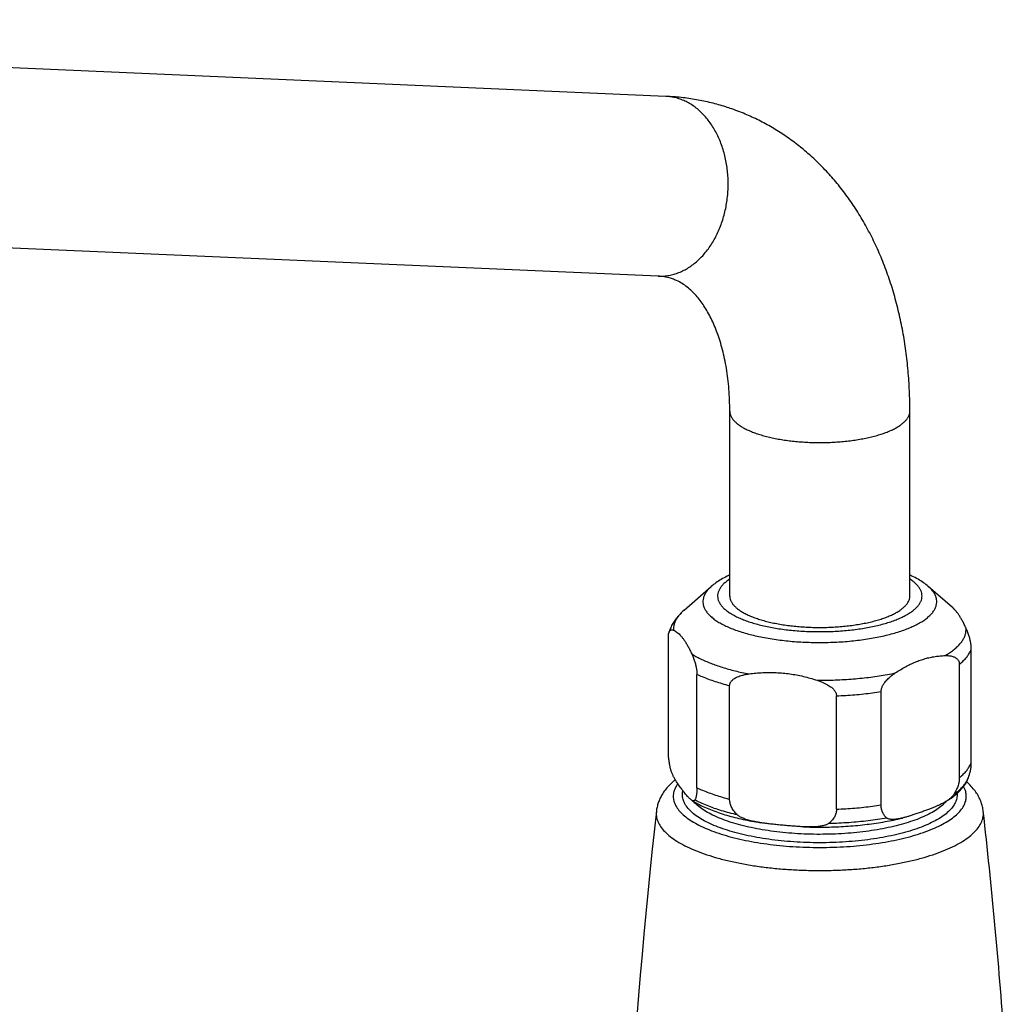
# Model space of a CAD drawing. Header units: millimetres. Extents: x 135 to 335, y 100 to 267.
# Tile 3 of 5: x 168 to 189, y 128 to 149. Entities that reach past the tile are written whole.
import ezdxf

# ---------------------------------------------------------------- set-up
doc = ezdxf.new("R2010")
doc.units = ezdxf.units.MM
doc.header["$LTSCALE"] = 30.734
doc.layers.get('0').update_dxf_attribs({"linetype": 'CONTINUOUS'})

msp = doc.modelspace()

# ---------------------------------------------------------------- linework, layer by layer
at = {"color": 7, "linetype": 'Continuous'}
for p, q in [((181.637, 147.749), (143.449, 149.41)), ((181.468, 143.852), (143.28, 145.514)), ((183.02, 136.922), (183.02, 140.929)), ((186.92, 136.922), (186.92, 140.929)), ((182.03, 136.615), (182.62, 137.128)), ((187.845, 136.671), (187.319, 137.128)), ((181.69, 133.575), (181.69, 136.03)), ((188.25, 133.323), (188.25, 135.778)), ((187.991, 132.986), (187.991, 135.441)), ((182.309, 132.768), (182.309, 135.223)), ((183.017, 132.521), (183.017, 134.976)), ((186.297, 132.395), (186.297, 134.85)), ((185.331, 132.304), (185.331, 134.759))]:
    msp.add_line(p, q, dxfattribs=at)
for centre, radius, start, end in [((186.912, 133.456), 1.359, 339.6461, 345.9171), ((308.405, 118.019), 127.77, 173.60091, 180.00102), ((61.624, 118.026), 127.681, 4.18276, 6.40024)]:
    msp.add_arc(centre, radius, start, end, dxfattribs=at)
at = {"color": 9, "linetype": 'Continuous'}
msp.add_arc((187.133, 132.955), 0.748, 315.9894, 319.709, dxfattribs=at)
for points, knots in [([(181.468, 143.852), (181.473, 143.852), (181.516, 143.851), (181.595, 143.853), (181.705, 143.867), (181.814, 143.893), (181.922, 143.93), (182.027, 143.978), (182.129, 144.036), (182.228, 144.105), (182.323, 144.184), (182.413, 144.272), (182.499, 144.37), (182.578, 144.475), (182.652, 144.589), (182.719, 144.709), (182.78, 144.836), (182.833, 144.969), (182.879, 145.106), (182.917, 145.247), (182.947, 145.392), (182.968, 145.539), (182.982, 145.688), (182.987, 145.837), (182.984, 145.986), (182.972, 146.134), (182.952, 146.28), (182.924, 146.423), (182.888, 146.563), (182.844, 146.698), (182.792, 146.828), (182.734, 146.951), (182.668, 147.069), (182.595, 147.178), (182.517, 147.28), (182.433, 147.373), (182.344, 147.457), (182.25, 147.531), (182.151, 147.595), (182.05, 147.648), (181.979, 147.677), (181.944, 147.689)], [0, 0, 0, 0, 0.017611, 0.127449, 0.237917, 0.349538, 0.462787, 0.578085, 0.695783, 0.816158, 0.939407, 1.065648, 1.194925, 1.32721, 1.462407, 1.600362, 1.740865, 1.883662, 2.028455, 2.174914, 2.322684, 2.471384, 2.620622, 2.769998, 2.919107, 3.06755, 3.21494, 3.360902, 3.505089, 3.64718, 3.786891, 3.923981, 4.058257, 4.189584, 4.317887, 4.443159, 4.565469, 4.68496, 4.801854, 4.916453, 5.02913, 5.02913, 5.02913, 5.02913]), ([(181.944, 147.689), (181.909, 147.702), (181.838, 147.722), (181.735, 147.742), (181.668, 147.747), (181.637, 147.749)], [0, 0, 0, 0, 0.1111963, 0.2214041, 0.3135617, 0.3135617, 0.3135617, 0.3135617]), ([(183.02, 140.929), (183.02, 140.924), (183.02, 140.902), (183.027, 140.862), (183.048, 140.81), (183.08, 140.758), (183.123, 140.708), (183.176, 140.66), (183.24, 140.613), (183.315, 140.567), (183.398, 140.524), (183.491, 140.484), (183.557, 140.459), (183.591, 140.447)], [0, 0, 0, 0, 0.013043, 0.0658025, 0.1212024, 0.1810037, 0.246523, 0.3186489, 0.397914, 0.4845735, 0.57867, 0.6800815, 0.788556, 0.788556, 0.788556, 0.788556]), ([(183.591, 140.447), (183.627, 140.435), (183.702, 140.41), (183.819, 140.378), (183.943, 140.349), (184.073, 140.323), (184.207, 140.301), (184.347, 140.283), (184.49, 140.268), (184.636, 140.257), (184.784, 140.25), (184.932, 140.247), (185.082, 140.248), (185.23, 140.253), (185.377, 140.262), (185.521, 140.275), (185.663, 140.292), (185.8, 140.312), (185.932, 140.336), (186.059, 140.363), (186.18, 140.394), (186.293, 140.428), (186.399, 140.464), (186.496, 140.504), (186.584, 140.546), (186.663, 140.59), (186.732, 140.636), (186.791, 140.684), (186.84, 140.733), (186.877, 140.784), (186.903, 140.836), (186.917, 140.884), (186.92, 140.915), (186.92, 140.929)], [0, 0, 0, 0, 0.115181, 0.236628, 0.363826, 0.496203, 0.633135, 0.773959, 0.917976, 1.064459, 1.212662, 1.361827, 1.511183, 1.659963, 1.8074, 1.952742, 2.095252, 2.234215, 2.368951, 2.498813, 2.623203, 2.741577, 2.853455, 2.958437, 3.056215, 3.146599, 3.229544, 3.305192, 3.373928, 3.436452, 3.493859, 3.547693, 3.586921, 3.586921, 3.586921, 3.586921]), ([(183.02, 137.288), (183.017, 137.287), (182.99, 137.269), (182.942, 137.234), (182.881, 137.18), (182.831, 137.125), (182.794, 137.068), (182.768, 137.01), (182.756, 136.952), (182.756, 136.893), (182.769, 136.834), (182.794, 136.776), (182.832, 136.719), (182.881, 136.664), (182.942, 136.61), (183.015, 136.559), (183.098, 136.509), (183.191, 136.461), (183.294, 136.416), (183.367, 136.389), (183.404, 136.376)], [0, 0, 0, 0, 0.008525, 0.097255, 0.178208, 0.251906, 0.319224, 0.381472, 0.440423, 0.498229, 0.557195, 0.619481, 0.68686, 0.760615, 0.841599, 0.930383, 1.027261, 1.132134, 1.244637, 1.364228, 1.364228, 1.364228, 1.364228]), ([(183.404, 136.376), (183.444, 136.362), (183.527, 136.335), (183.656, 136.3), (183.793, 136.267), (183.936, 136.238), (184.085, 136.213), (184.239, 136.192), (184.397, 136.175), (184.558, 136.163), (184.721, 136.154), (184.886, 136.15), (185.052, 136.15), (185.217, 136.154), (185.38, 136.162), (185.541, 136.175), (185.699, 136.192), (185.853, 136.213), (186.002, 136.238), (186.146, 136.267), (186.282, 136.299), (186.412, 136.335), (186.533, 136.374), (186.646, 136.417), (186.749, 136.462), (186.842, 136.509), (186.925, 136.559), (186.998, 136.611), (187.059, 136.665), (187.108, 136.72), (187.146, 136.777), (187.171, 136.834), (187.184, 136.893), (187.184, 136.952), (187.171, 137.011), (187.145, 137.069), (187.108, 137.126), (187.058, 137.181), (186.997, 137.235), (186.949, 137.269), (186.922, 137.287), (186.92, 137.288)], [0, 0, 0, 0, 0.126761, 0.260801, 0.401414, 0.54777, 0.699021, 0.854531, 1.013671, 1.175649, 1.339627, 1.504813, 1.670418, 1.835623, 1.999612, 2.161584, 2.320756, 2.476363, 2.627671, 2.773981, 2.914639, 3.049041, 3.176649, 3.296995, 3.409702, 3.514499, 3.611248, 3.699977, 3.780931, 3.854628, 3.921946, 3.984194, 4.043145, 4.100952, 4.159918, 4.222203, 4.289582, 4.363338, 4.444322, 4.533106, 4.540882, 4.540882, 4.540882, 4.540882]), ([(182.62, 137.128), (182.599, 137.11), (182.559, 137.071), (182.509, 137.01), (182.471, 136.946), (182.447, 136.881), (182.436, 136.815), (182.44, 136.75), (182.457, 136.684), (182.488, 136.62), (182.532, 136.557), (182.59, 136.495), (182.659, 136.436), (182.741, 136.378), (182.835, 136.322), (182.94, 136.269), (183.056, 136.219), (183.137, 136.189), (183.179, 136.174)], [0, 0, 0, 0, 0.085075, 0.16486, 0.238094, 0.306325, 0.371572, 0.436203, 0.502663, 0.573172, 0.649518, 0.73301, 0.824516, 0.924547, 1.033334, 1.15089, 1.277058, 1.411544, 1.411544, 1.411544, 1.411544]), ([(183.179, 136.174), (183.224, 136.158), (183.317, 136.128), (183.461, 136.088), (183.613, 136.052), (183.773, 136.019), (183.939, 135.991), (184.11, 135.967), (184.286, 135.947), (184.465, 135.932), (184.647, 135.922), (184.831, 135.916), (185.016, 135.915), (185.2, 135.918), (185.383, 135.926), (185.564, 135.939), (185.742, 135.957), (185.916, 135.978), (186.085, 136.005), (186.247, 136.035), (186.403, 136.07), (186.551, 136.108), (186.691, 136.15), (186.822, 136.195), (186.943, 136.244), (187.053, 136.296), (187.153, 136.35), (187.241, 136.406), (187.316, 136.465), (187.38, 136.526), (187.431, 136.588), (187.469, 136.652), (187.493, 136.717), (187.503, 136.782), (187.5, 136.848), (187.482, 136.914), (187.451, 136.978), (187.407, 137.041), (187.361, 137.091), (187.33, 137.119), (187.319, 137.128)], [0, 0, 0, 0, 0.142404, 0.292232, 0.44891, 0.611801, 0.78021, 0.953399, 1.130589, 1.310973, 1.493719, 1.677976, 1.862882, 2.047572, 2.23118, 2.412851, 2.591741, 2.76703, 2.937924, 3.103663, 3.26353, 3.41686, 3.563045, 3.70155, 3.831924, 3.953815, 4.066996, 4.171389, 4.267112, 4.354526, 4.434311, 4.507545, 4.575776, 4.641023, 4.705654, 4.772114, 4.842623, 4.918969, 5.002461, 5.044845, 5.044845, 5.044845, 5.044845]), ([(182.03, 136.615), (182.019, 136.606), (181.987, 136.576), (181.937, 136.525), (181.885, 136.458), (181.845, 136.39), (181.818, 136.321), (181.803, 136.252), (181.801, 136.205), (181.802, 136.182)], [0, 0, 0, 0, 0.0406322, 0.1312946, 0.2152056, 0.2932593, 0.3666645, 0.4369485, 0.505897, 0.505897, 0.505897, 0.505897]), ([(187.683, 135.632), (187.716, 135.651), (187.779, 135.689), (187.864, 135.751), (187.939, 135.815), (188.003, 135.88), (188.054, 135.947), (188.094, 136.015), (188.122, 136.084), (188.137, 136.154), (188.139, 136.2), (188.137, 136.223)], [0, 0, 0, 0, 0.1137371, 0.2195211, 0.3175512, 0.4082136, 0.4921246, 0.5701783, 0.6435835, 0.7138675, 0.782816, 0.782816, 0.782816, 0.782816]), ([(187.991, 135.441), (188.017, 135.462), (188.065, 135.503), (188.13, 135.57), (188.182, 135.638), (188.223, 135.707), (188.242, 135.755), (188.25, 135.778)], [0, 0, 0, 0, 0.0993864, 0.1914665, 0.2768444, 0.3563879, 0.4312635, 0.4312635, 0.4312635, 0.4312635]), ([(182.197, 135.668), (182.226, 135.649), (182.289, 135.612), (182.387, 135.561), (182.494, 135.511), (182.609, 135.464), (182.689, 135.435), (182.729, 135.421)], [0, 0, 0, 0, 0.1049005, 0.2162754, 0.3340519, 0.458094, 0.5882122, 0.5882122, 0.5882122, 0.5882122]), ([(182.729, 135.421), (182.772, 135.406), (182.86, 135.377), (182.996, 135.337), (183.138, 135.3), (183.285, 135.265), (183.386, 135.245), (183.437, 135.235)], [0, 0, 0, 0, 0.135959, 0.2774837, 0.4242639, 0.575959, 0.7322015, 0.7322015, 0.7322015, 0.7322015]), ([(183.017, 134.976), (182.964, 134.989), (182.861, 135.018), (182.71, 135.064), (182.568, 135.113), (182.435, 135.166), (182.35, 135.203), (182.309, 135.223)], [0, 0, 0, 0, 0.1640198, 0.3214453, 0.471882, 0.614989, 0.7504877, 0.7504877, 0.7504877, 0.7504877]), ([(184.911, 135.097), (184.976, 135.096), (185.108, 135.097), (185.305, 135.102), (185.5, 135.112), (185.693, 135.125), (185.884, 135.143), (186.071, 135.165), (186.253, 135.191), (186.431, 135.221), (186.547, 135.243), (186.605, 135.255)], [0, 0, 0, 0, 0.1974, 0.394328, 0.590114, 0.784093, 0.975612, 1.164028, 1.348718, 1.529079, 1.704534, 1.704534, 1.704534, 1.704534]), ([(185.331, 134.759), (185.397, 134.762), (185.529, 134.768), (185.726, 134.782), (185.919, 134.801), (186.11, 134.823), (186.235, 134.84), (186.297, 134.85)], [0, 0, 0, 0, 0.1991383, 0.3964584, 0.591325, 0.7831157, 0.971224, 0.971224, 0.971224, 0.971224]), ([(187.991, 132.986), (188.017, 133.007), (188.065, 133.048), (188.13, 133.115), (188.182, 133.183), (188.223, 133.252), (188.242, 133.3), (188.25, 133.323)], [0, 0, 0, 0, 0.0993864, 0.1914665, 0.2768444, 0.3563879, 0.4312635, 0.4312635, 0.4312635, 0.4312635]), ([(187.872, 132.624), (187.903, 132.646), (187.961, 132.69), (188.038, 132.76), (188.102, 132.833), (188.152, 132.906), (188.176, 132.958), (188.186, 132.984)], [0, 0, 0, 0, 0.1134043, 0.217811, 0.3138154, 0.4023525, 0.4840396, 0.4840396, 0.4840396, 0.4840396]), ([(181.895, 132.855), (181.891, 132.849), (181.864, 132.811), (181.825, 132.739), (181.796, 132.635), (181.796, 132.529), (181.825, 132.425), (181.881, 132.323), (181.963, 132.224), (182.07, 132.129), (182.202, 132.038), (182.357, 131.951), (182.534, 131.87), (182.731, 131.795), (182.947, 131.727), (183.181, 131.666), (183.429, 131.612), (183.691, 131.567), (183.964, 131.53), (184.245, 131.502), (184.532, 131.484), (184.824, 131.474), (185.116, 131.474), (185.407, 131.484), (185.694, 131.502), (185.976, 131.53), (186.248, 131.567), (186.51, 131.612), (186.759, 131.666), (186.992, 131.727), (187.141, 131.774), (187.213, 131.799)], [0, 0, 0, 0, 0.023739, 0.137785, 0.243155, 0.345435, 0.450806, 0.564852, 0.691766, 0.834243, 0.993744, 1.170817, 1.365347, 1.576724, 1.803961, 2.045776, 2.300652, 2.566878, 2.84259, 3.125802, 3.414437, 3.706352, 3.999365, 4.291278, 4.579909, 4.863122, 5.138838, 5.405068, 5.659944, 5.90175, 6.128965, 6.128965, 6.128965, 6.128965]), ([(187.073, 131.881), (187.003, 131.857), (186.859, 131.811), (186.633, 131.752), (186.392, 131.701), (186.138, 131.658), (185.873, 131.624), (185.6, 131.599), (185.322, 131.582), (185.04, 131.575), (184.758, 131.578), (184.478, 131.589), (184.202, 131.61), (183.933, 131.64), (183.673, 131.679), (183.425, 131.726), (183.191, 131.781), (182.973, 131.843), (182.773, 131.913), (182.593, 131.988), (182.434, 132.069), (182.298, 132.155), (182.185, 132.246), (182.097, 132.34), (182.035, 132.438), (181.999, 132.538), (181.993, 132.628), (182.001, 132.682), (182.007, 132.703)], [0, 0, 0, 0, 0.219694, 0.453864, 0.700936, 0.959136, 1.226538, 1.501099, 1.78068, 2.063068, 2.346016, 2.62727, 2.904607, 3.175855, 3.438909, 3.691775, 3.932603, 4.159723, 4.371685, 4.567317, 4.745802, 4.906781, 5.050513, 5.178108, 5.291849, 5.395534, 5.494527, 5.559077, 5.559077, 5.559077, 5.559077]), ([(182.309, 132.768), (182.35, 132.748), (182.435, 132.711), (182.568, 132.658), (182.71, 132.609), (182.861, 132.562), (182.964, 132.534), (183.017, 132.521)], [0, 0, 0, 0, 0.1354987, 0.2786057, 0.4290424, 0.5864679, 0.7504877, 0.7504877, 0.7504877, 0.7504877]), ([(187.213, 131.799), (187.279, 131.822), (187.406, 131.87), (187.583, 131.951), (187.737, 132.038), (187.869, 132.129), (187.976, 132.224), (188.058, 132.323), (188.114, 132.425), (188.143, 132.529), (188.143, 132.635), (188.119, 132.724), (188.093, 132.777), (188.082, 132.796)], [0, 0, 0, 0, 0.211351, 0.405875, 0.582954, 0.742462, 0.884944, 1.01186, 1.125906, 1.231277, 1.333557, 1.438928, 1.50704, 1.50704, 1.50704, 1.50704]), ([(182.677, 132.328), (182.627, 132.346), (182.531, 132.381), (182.394, 132.44), (182.307, 132.482), (182.266, 132.504)], [0, 0, 0, 0, 0.1580323, 0.3071724, 0.4471175, 0.4471175, 0.4471175, 0.4471175]), ([(187.942, 132.645), (187.944, 132.627), (187.944, 132.575), (187.926, 132.488), (187.877, 132.389), (187.802, 132.293), (187.701, 132.2), (187.576, 132.112), (187.429, 132.028), (187.259, 131.95), (187.137, 131.903), (187.073, 131.881)], [0, 0, 0, 0, 0.054979, 0.155567, 0.263706, 0.384001, 0.519459, 0.671736, 0.841482, 1.028619, 1.232533, 1.232533, 1.232533, 1.232533]), ([(186.985, 132.05), (186.919, 132.027), (186.78, 131.983), (186.564, 131.927), (186.332, 131.878), (186.089, 131.837), (185.835, 131.804), (185.574, 131.779), (185.307, 131.764), (185.037, 131.757), (184.767, 131.759), (184.498, 131.771), (184.234, 131.791), (183.976, 131.819), (183.727, 131.856), (183.49, 131.901), (183.266, 131.954), (183.057, 132.014), (182.865, 132.08), (182.692, 132.153), (182.54, 132.23), (182.409, 132.313), (182.309, 132.393), (182.256, 132.448), (182.236, 132.471)], [0, 0, 0, 0, 0.210548, 0.434957, 0.671727, 0.919165, 1.175425, 1.438542, 1.706465, 1.977082, 2.248237, 2.517769, 2.783548, 3.043489, 3.295578, 3.537905, 3.768695, 3.986348, 4.189475, 4.376954, 4.547999, 4.702269, 4.84001, 4.931272, 4.931272, 4.931272, 4.931272]), ([(182.677, 132.328), (182.729, 132.31), (182.837, 132.275), (183.005, 132.227), (183.12, 132.199), (183.18, 132.185)], [0, 0, 0, 0, 0.1665242, 0.3410572, 0.5230459, 0.5230459, 0.5230459, 0.5230459]), ([(185.331, 132.304), (185.397, 132.307), (185.529, 132.313), (185.726, 132.327), (185.919, 132.345), (186.11, 132.368), (186.235, 132.385), (186.297, 132.395)], [0, 0, 0, 0, 0.1991383, 0.3964584, 0.591325, 0.7831157, 0.971224, 0.971224, 0.971224, 0.971224]), ([(187.671, 132.436), (187.645, 132.409), (187.582, 132.352), (187.468, 132.271), (187.326, 132.191), (187.163, 132.116), (187.046, 132.071), (186.985, 132.05)], [0, 0, 0, 0, 0.1096195, 0.2555489, 0.4182168, 0.5975516, 0.7929749, 0.7929749, 0.7929749, 0.7929749]), ([(181.431, 132.259), (181.427, 132.224), (181.428, 132.149), (181.459, 132.035), (181.521, 131.921), (181.613, 131.811), (181.733, 131.705), (181.88, 131.603), (182.052, 131.507), (182.25, 131.416), (182.47, 131.332), (182.712, 131.256), (182.972, 131.188), (183.25, 131.128), (183.542, 131.077), (183.847, 131.036), (184.161, 131.005), (184.482, 130.985), (184.807, 130.974), (185.133, 130.974), (185.458, 130.985), (185.779, 131.005), (186.093, 131.036), (186.397, 131.077), (186.689, 131.128), (186.967, 131.188), (187.228, 131.256), (187.394, 131.309), (187.474, 131.337)], [0, 0, 0, 0, 0.105471, 0.223111, 0.350438, 0.492131, 0.651198, 0.829272, 1.026964, 1.244146, 1.480135, 1.733832, 2.003804, 2.288357, 2.585582, 2.893398, 3.209588, 3.531831, 3.857736, 4.184866, 4.51077, 4.833014, 5.149204, 5.45702, 5.754245, 6.038798, 6.30877, 6.562465, 6.562465, 6.562465, 6.562465]), ([(185.168, 131.999), (185.24, 132.001), (185.383, 132.005), (185.597, 132.017), (185.808, 132.035), (186.015, 132.056), (186.218, 132.083), (186.351, 132.104), (186.416, 132.116)], [0, 0, 0, 0, 0.215897, 0.430171, 0.641986, 0.850523, 1.054983, 1.254593, 1.254593, 1.254593, 1.254593]), ([(187.474, 131.337), (187.548, 131.363), (187.69, 131.416), (187.887, 131.507), (188.06, 131.603), (188.207, 131.705), (188.326, 131.811), (188.418, 131.921), (188.481, 132.035), (188.512, 132.149), (188.513, 132.224), (188.509, 132.259)], [0, 0, 0, 0, 0.235989, 0.45317, 0.650862, 0.828936, 0.988004, 1.129697, 1.257024, 1.374663, 1.480135, 1.480135, 1.480135, 1.480135])]:
    msp.add_open_spline(points, degree=3, knots=knots, dxfattribs=at)
at = {"color": 7, "linetype": 'Continuous'}
for points, knots in [([(183.064, 147.476), (183.02, 147.492), (182.873, 147.541), (182.618, 147.612), (182.297, 147.68), (181.969, 147.727), (181.748, 147.744), (181.637, 147.749)], [0, 0, 0, 0, 0.138903, 0.465115, 0.793643, 1.124228, 1.457576, 1.457576, 1.457576, 1.457576]), ([(186.92, 140.929), (186.92, 141.075), (186.914, 141.367), (186.885, 141.802), (186.838, 142.23), (186.771, 142.65), (186.685, 143.059), (186.581, 143.458), (186.459, 143.844), (186.318, 144.216), (186.16, 144.574), (185.987, 144.914), (185.797, 145.238), (185.593, 145.543), (185.376, 145.829), (185.145, 146.096), (184.903, 146.343), (184.65, 146.571), (184.386, 146.78), (184.113, 146.968), (183.831, 147.137), (183.539, 147.286), (183.283, 147.397), (183.123, 147.456), (183.064, 147.476)], [0, 0, 0, 0, 0.440104, 0.876467, 1.306736, 1.730637, 2.150423, 2.561079, 2.966721, 3.36547, 3.754465, 4.137908, 4.512047, 4.877831, 5.238347, 5.58982, 5.934916, 6.276136, 6.611286, 6.942166, 7.27111, 7.597979, 7.923199, 8.109617, 8.109617, 8.109617, 8.109617]), ([(181.779, 143.794), (181.766, 143.799), (181.708, 143.818), (181.604, 143.842), (181.512, 143.851), (181.468, 143.852)], [0, 0, 0, 0, 0.0419929, 0.1828694, 0.3175194, 0.3175194, 0.3175194, 0.3175194]), ([(183.02, 140.929), (183.02, 141.01), (183.017, 141.169), (183.003, 141.404), (182.981, 141.631), (182.95, 141.85), (182.911, 142.058), (182.865, 142.256), (182.812, 142.443), (182.753, 142.619), (182.688, 142.784), (182.618, 142.936), (182.543, 143.078), (182.464, 143.207), (182.381, 143.325), (182.293, 143.433), (182.2, 143.53), (182.099, 143.618), (181.99, 143.696), (181.882, 143.754), (181.81, 143.783), (181.779, 143.794)], [0, 0, 0, 0, 0.243096, 0.478695, 0.706654, 0.927527, 1.139502, 1.342772, 1.53748, 1.72277, 1.89935, 2.067296, 2.226582, 2.37801, 2.522332, 2.660503, 2.794265, 2.926578, 3.059401, 3.19545, 3.29366, 3.29366, 3.29366, 3.29366]), ([(183.02, 137.377), (183, 137.368), (182.937, 137.338), (182.836, 137.284), (182.721, 137.21), (182.652, 137.156), (182.62, 137.128)], [0, 0, 0, 0, 0.0653954, 0.2087468, 0.3454992, 0.4723401, 0.4723401, 0.4723401, 0.4723401]), ([(187.319, 137.128), (187.286, 137.157), (187.214, 137.213), (187.096, 137.289), (186.995, 137.342), (186.935, 137.37), (186.92, 137.377)], [0, 0, 0, 0, 0.1314621, 0.2730894, 0.4209462, 0.4722591, 0.4722591, 0.4722591, 0.4722591]), ([(183.02, 136.922), (183.02, 136.918), (183.02, 136.896), (183.027, 136.856), (183.048, 136.804), (183.08, 136.752), (183.123, 136.702), (183.176, 136.653), (183.24, 136.606), (183.315, 136.561), (183.398, 136.518), (183.491, 136.478), (183.557, 136.453), (183.591, 136.441)], [0, 0, 0, 0, 0.0130382, 0.0657977, 0.1211976, 0.1809989, 0.2465183, 0.3186442, 0.3979092, 0.4845688, 0.5786653, 0.6800767, 0.7885513, 0.7885513, 0.7885513, 0.7885513]), ([(183.591, 136.441), (183.627, 136.429), (183.702, 136.404), (183.819, 136.372), (183.943, 136.343), (184.073, 136.317), (184.207, 136.295), (184.347, 136.277), (184.49, 136.262), (184.636, 136.251), (184.784, 136.244), (184.932, 136.241), (185.082, 136.242), (185.23, 136.247), (185.377, 136.256), (185.521, 136.269), (185.663, 136.286), (185.8, 136.306), (185.932, 136.33), (186.059, 136.357), (186.18, 136.388), (186.293, 136.422), (186.399, 136.458), (186.496, 136.498), (186.584, 136.54), (186.663, 136.584), (186.732, 136.63), (186.791, 136.678), (186.84, 136.727), (186.877, 136.778), (186.903, 136.83), (186.917, 136.878), (186.92, 136.909), (186.92, 136.922)], [0, 0, 0, 0, 0.115181, 0.236628, 0.363826, 0.496203, 0.633135, 0.773959, 0.917976, 1.064459, 1.212662, 1.361827, 1.511183, 1.659963, 1.8074, 1.952742, 2.095252, 2.234215, 2.368951, 2.498813, 2.623203, 2.741577, 2.853455, 2.958437, 3.056215, 3.146599, 3.229544, 3.305192, 3.373928, 3.436452, 3.493859, 3.547693, 3.586926, 3.586926, 3.586926, 3.586926]), ([(182.03, 136.615), (181.997, 136.586), (181.937, 136.529), (181.86, 136.439), (181.798, 136.349), (181.75, 136.26), (181.719, 136.185), (181.705, 136.139), (181.7, 136.124)], [0, 0, 0, 0, 0.1294555, 0.2473367, 0.3553633, 0.4559086, 0.5511528, 0.5994414, 0.5994414, 0.5994414, 0.5994414]), ([(188.137, 136.223), (188.124, 136.251), (188.099, 136.305), (188.059, 136.381), (188.02, 136.45), (187.981, 136.512), (187.942, 136.567), (187.902, 136.615), (187.87, 136.649), (187.85, 136.667), (187.844, 136.672)], [0, 0, 0, 0, 0.0926632, 0.1784574, 0.2577055, 0.3307181, 0.3978407, 0.4594337, 0.5159317, 0.5395916, 0.5395916, 0.5395916, 0.5395916]), ([(181.69, 136.03), (181.69, 136.037), (181.69, 136.051), (181.691, 136.071), (181.693, 136.09), (181.696, 136.108), (181.699, 136.119), (181.7, 136.124)], [0, 0, 0, 0, 0.02091234, 0.04092966, 0.06033382, 0.0792292, 0.09402982, 0.09402982, 0.09402982, 0.09402982]), ([(181.7, 136.124), (181.701, 136.125), (181.703, 136.132), (181.707, 136.144), (181.714, 136.159), (181.724, 136.171), (181.735, 136.182), (181.749, 136.189), (181.765, 136.191), (181.783, 136.189), (181.796, 136.185), (181.802, 136.182)], [0, 0, 0, 0, 0.0035766, 0.0212738, 0.0380761, 0.053835, 0.0687796, 0.0835498, 0.0992007, 0.1170419, 0.1383931, 0.1383931, 0.1383931, 0.1383931]), ([(181.802, 136.182), (181.816, 136.176), (181.843, 136.162), (181.883, 136.134), (181.923, 136.1), (181.962, 136.059), (182.001, 136.011), (182.04, 135.956), (182.079, 135.895), (182.119, 135.826), (182.158, 135.749), (182.184, 135.696), (182.197, 135.668)], [0, 0, 0, 0, 0.044982, 0.0930528, 0.1450089, 0.2015069, 0.2631, 0.3302225, 0.4032351, 0.4824832, 0.5682773, 0.6609405, 0.6609405, 0.6609405, 0.6609405]), ([(188.25, 135.778), (188.25, 135.786), (188.25, 135.801), (188.248, 135.824), (188.246, 135.849), (188.243, 135.877), (188.238, 135.906), (188.232, 135.939), (188.225, 135.973), (188.215, 136.01), (188.204, 136.049), (188.191, 136.09), (188.175, 136.133), (188.158, 136.178), (188.144, 136.208), (188.137, 136.223)], [0, 0, 0, 0, 0.0219951, 0.0453082, 0.070416, 0.0977408, 0.1276752, 0.1604458, 0.1960601, 0.2342666, 0.2749665, 0.3181039, 0.3636388, 0.4115865, 0.4620366, 0.4620366, 0.4620366, 0.4620366]), ([(182.197, 135.668), (182.204, 135.652), (182.217, 135.622), (182.235, 135.578), (182.25, 135.535), (182.264, 135.494), (182.275, 135.455), (182.284, 135.418), (182.292, 135.383), (182.298, 135.351), (182.302, 135.321), (182.306, 135.294), (182.308, 135.269), (182.309, 135.245), (182.309, 135.23), (182.309, 135.223)], [0, 0, 0, 0, 0.0504407, 0.0983861, 0.1439234, 0.1870671, 0.2277765, 0.2659962, 0.3016219, 0.3344052, 0.3643404, 0.3916533, 0.4167495, 0.4400495, 0.4620366, 0.4620366, 0.4620366, 0.4620366]), ([(186.605, 135.255), (186.641, 135.279), (186.712, 135.325), (186.821, 135.387), (186.928, 135.443), (187.036, 135.491), (187.143, 135.532), (187.25, 135.566), (187.358, 135.593), (187.466, 135.613), (187.574, 135.626), (187.647, 135.631), (187.683, 135.632)], [0, 0, 0, 0, 0.129555, 0.25447, 0.375341, 0.492742, 0.607276, 0.719512, 0.830043, 0.939535, 1.048654, 1.158107, 1.158107, 1.158107, 1.158107]), ([(187.683, 135.632), (187.702, 135.632), (187.737, 135.632), (187.786, 135.628), (187.828, 135.62), (187.865, 135.609), (187.896, 135.595), (187.922, 135.579), (187.943, 135.561), (187.959, 135.543), (187.972, 135.523), (187.981, 135.503), (187.987, 135.483), (187.99, 135.462), (187.991, 135.448), (187.991, 135.441)], [0, 0, 0, 0, 0.0554132, 0.1041313, 0.1470323, 0.1849246, 0.2185664, 0.2486897, 0.2759482, 0.3008104, 0.3238011, 0.3454703, 0.3663906, 0.3870908, 0.4081672, 0.4081672, 0.4081672, 0.4081672]), ([(183.437, 135.235), (183.487, 135.242), (183.586, 135.253), (183.734, 135.264), (183.881, 135.268), (184.028, 135.264), (184.174, 135.254), (184.321, 135.237), (184.467, 135.213), (184.615, 135.182), (184.763, 135.143), (184.861, 135.113), (184.911, 135.097)], [0, 0, 0, 0, 0.150267, 0.298587, 0.445653, 0.592119, 0.738645, 0.885821, 1.03423, 1.184524, 1.337336, 1.493345, 1.493345, 1.493345, 1.493345]), ([(183.017, 134.976), (183.017, 134.983), (183.018, 134.997), (183.023, 135.019), (183.031, 135.041), (183.044, 135.063), (183.061, 135.085), (183.084, 135.107), (183.112, 135.13), (183.147, 135.151), (183.19, 135.172), (183.24, 135.191), (183.297, 135.208), (183.364, 135.223), (183.412, 135.231), (183.437, 135.235)], [0, 0, 0, 0, 0.021361, 0.043068, 0.0659678, 0.0908875, 0.1187113, 0.150282, 0.1863311, 0.2273687, 0.2740561, 0.3271006, 0.3872243, 0.4552181, 0.5319804, 0.5319804, 0.5319804, 0.5319804]), ([(184.911, 135.097), (184.936, 135.089), (184.984, 135.072), (185.051, 135.044), (185.108, 135.016), (185.158, 134.988), (185.2, 134.959), (185.236, 134.931), (185.264, 134.903), (185.287, 134.877), (185.304, 134.851), (185.316, 134.827), (185.325, 134.804), (185.33, 134.781), (185.331, 134.767), (185.331, 134.759)], [0, 0, 0, 0, 0.0803118, 0.1520998, 0.2161728, 0.2732242, 0.3238691, 0.368702, 0.4082575, 0.442918, 0.4733113, 0.5002317, 0.52456, 0.5471187, 0.5687613, 0.5687613, 0.5687613, 0.5687613]), ([(186.297, 134.85), (186.297, 134.857), (186.298, 134.872), (186.302, 134.895), (186.308, 134.92), (186.317, 134.946), (186.329, 134.974), (186.346, 135.004), (186.367, 135.036), (186.392, 135.07), (186.423, 135.105), (186.459, 135.142), (186.502, 135.179), (186.551, 135.218), (186.586, 135.243), (186.605, 135.255)], [0, 0, 0, 0, 0.0218756, 0.0449728, 0.0699501, 0.0974296, 0.1280452, 0.1623167, 0.2005845, 0.2429355, 0.28963, 0.3409906, 0.3973712, 0.4592061, 0.5270384, 0.5270384, 0.5270384, 0.5270384]), ([(181.733, 133.198), (181.729, 133.217), (181.722, 133.253), (181.712, 133.306), (181.705, 133.357), (181.699, 133.405), (181.695, 133.45), (181.692, 133.494), (181.69, 133.535), (181.69, 133.562), (181.69, 133.575)], [0, 0, 0, 0, 0.0573484, 0.1113375, 0.1622407, 0.2103464, 0.2559468, 0.2993249, 0.3407435, 0.3804395, 0.3804395, 0.3804395, 0.3804395]), ([(182.196, 132.497), (182.193, 132.499), (182.183, 132.505), (182.168, 132.518), (182.149, 132.535), (182.128, 132.557), (182.104, 132.583), (182.078, 132.614), (182.049, 132.65), (182.016, 132.691), (181.983, 132.735), (181.95, 132.779), (181.92, 132.819), (181.894, 132.857), (181.87, 132.892), (181.849, 132.926), (181.83, 132.958), (181.813, 132.988), (181.798, 133.018), (181.785, 133.046), (181.773, 133.074), (181.762, 133.101), (181.753, 133.126), (181.745, 133.151), (181.738, 133.175), (181.735, 133.19), (181.733, 133.198)], [0, 0, 0, 0, 0.0125043, 0.0341806, 0.0598159, 0.0898452, 0.124721, 0.1649355, 0.2110178, 0.2639146, 0.3221801, 0.3776276, 0.4275546, 0.4731612, 0.5153602, 0.5547585, 0.5917778, 0.6267441, 0.6599074, 0.6914425, 0.7214649, 0.7500675, 0.7773259, 0.8032933, 0.8279769, 0.8513362, 0.8513362, 0.8513362, 0.8513362]), ([(188.23, 133.126), (188.231, 133.132), (188.235, 133.15), (188.241, 133.179), (188.245, 133.213), (188.248, 133.249), (188.25, 133.286), (188.25, 133.311), (188.25, 133.323)], [0, 0, 0, 0, 0.0213393, 0.0544774, 0.0888122, 0.1243461, 0.1611393, 0.1993068, 0.1993068, 0.1993068, 0.1993068]), ([(181.841, 132.94), (181.825, 132.927), (181.775, 132.885), (181.699, 132.812), (181.62, 132.719), (181.557, 132.626), (181.508, 132.534), (181.471, 132.443), (181.445, 132.351), (181.434, 132.29), (181.431, 132.259)], [0, 0, 0, 0, 0.0626301, 0.1949886, 0.3160211, 0.4271772, 0.5306999, 0.6287356, 0.7231714, 0.8154276, 0.8154276, 0.8154276, 0.8154276]), ([(187.659, 132.446), (187.683, 132.46), (187.746, 132.497), (187.842, 132.561), (187.941, 132.642), (188.026, 132.725), (188.095, 132.81), (188.148, 132.896), (188.175, 132.955), (188.186, 132.984)], [0, 0, 0, 0, 0.081825, 0.2180847, 0.3461358, 0.4649709, 0.5740221, 0.6742748, 0.7668775, 0.7668775, 0.7668775, 0.7668775]), ([(187.991, 132.986), (187.991, 132.973), (187.99, 132.946), (187.985, 132.905), (187.977, 132.863), (187.965, 132.819), (187.949, 132.773), (187.928, 132.725), (187.903, 132.674), (187.883, 132.641), (187.872, 132.624)], [0, 0, 0, 0, 0.0395193, 0.0805676, 0.1235849, 0.1690402, 0.2174409, 0.2693382, 0.3253306, 0.3860702, 0.3860702, 0.3860702, 0.3860702]), ([(182.309, 132.768), (182.309, 132.755), (182.309, 132.73), (182.307, 132.693), (182.304, 132.658), (182.3, 132.624), (182.294, 132.591), (182.287, 132.56), (182.278, 132.531), (182.27, 132.513), (182.266, 132.504)], [0, 0, 0, 0, 0.0381675, 0.0749607, 0.1104945, 0.1448293, 0.1779675, 0.2098515, 0.240369, 0.2693779, 0.2693779, 0.2693779, 0.2693779]), ([(188.509, 132.259), (188.505, 132.292), (188.494, 132.357), (188.465, 132.455), (188.423, 132.554), (188.366, 132.653), (188.293, 132.752), (188.218, 132.834), (188.167, 132.882), (188.148, 132.899)], [0, 0, 0, 0, 0.09858, 0.1994881, 0.3058768, 0.4186792, 0.5411119, 0.6740706, 0.7513496, 0.7513496, 0.7513496, 0.7513496]), ([(182.266, 132.504), (182.264, 132.501), (182.261, 132.495), (182.254, 132.488), (182.246, 132.484), (182.237, 132.482), (182.226, 132.483), (182.214, 132.487), (182.204, 132.492), (182.198, 132.496), (182.196, 132.497)], [0, 0, 0, 0, 0.01023693, 0.01955706, 0.02850455, 0.03783974, 0.04839182, 0.06090342, 0.07598444, 0.08163934, 0.08163934, 0.08163934, 0.08163934]), ([(182.196, 132.497), (182.199, 132.495), (182.241, 132.468), (182.328, 132.418), (182.461, 132.353), (182.603, 132.292), (182.702, 132.255), (182.753, 132.237)], [0, 0, 0, 0, 0.0093114, 0.1510094, 0.2994042, 0.4543286, 0.6156369, 0.6156369, 0.6156369, 0.6156369]), ([(183.18, 132.185), (183.165, 132.2), (183.138, 132.228), (183.103, 132.273), (183.075, 132.317), (183.053, 132.359), (183.037, 132.401), (183.025, 132.441), (183.019, 132.481), (183.017, 132.508), (183.017, 132.521)], [0, 0, 0, 0, 0.0620463, 0.1182684, 0.1696601, 0.2171136, 0.2614379, 0.3033736, 0.3436097, 0.382803, 0.382803, 0.382803, 0.382803]), ([(187.872, 132.624), (187.867, 132.617), (187.857, 132.602), (187.839, 132.581), (187.817, 132.559), (187.792, 132.536), (187.763, 132.513), (187.73, 132.49), (187.695, 132.467), (187.671, 132.453), (187.659, 132.446)], [0, 0, 0, 0, 0.0255164, 0.05357, 0.084315, 0.117947, 0.1547153, 0.1949004, 0.2388089, 0.2793101, 0.2793101, 0.2793101, 0.2793101]), ([(185.331, 132.304), (185.331, 132.291), (185.329, 132.265), (185.323, 132.227), (185.311, 132.188), (185.295, 132.15), (185.273, 132.111), (185.245, 132.073), (185.21, 132.035), (185.183, 132.011), (185.168, 131.999)], [0, 0, 0, 0, 0.0387844, 0.0777973, 0.1177065, 0.1592197, 0.2031059, 0.2502145, 0.3014926, 0.3580079, 0.3580079, 0.3580079, 0.3580079]), ([(186.416, 132.116), (186.405, 132.125), (186.385, 132.145), (186.36, 132.178), (186.339, 132.212), (186.323, 132.247), (186.311, 132.282), (186.303, 132.319), (186.298, 132.357), (186.297, 132.382), (186.297, 132.395)], [0, 0, 0, 0, 0.043563, 0.0845888, 0.1238404, 0.1619513, 0.1994606, 0.2368417, 0.2745264, 0.3129276, 0.3129276, 0.3129276, 0.3129276]), ([(187.659, 132.446), (187.657, 132.445), (187.64, 132.435), (187.605, 132.417), (187.554, 132.392), (187.496, 132.366), (187.432, 132.339), (187.36, 132.31), (187.28, 132.28), (187.191, 132.248), (187.099, 132.216), (187.01, 132.186), (186.929, 132.16), (186.857, 132.138), (186.801, 132.123), (186.769, 132.114), (186.758, 132.112)], [0, 0, 0, 0, 0.0074686, 0.0599119, 0.1173483, 0.1803947, 0.2497985, 0.3264788, 0.4114933, 0.5066586, 0.6093014, 0.7050322, 0.7891578, 0.8636561, 0.9299791, 0.9633275, 0.9633275, 0.9633275, 0.9633275]), ([(182.753, 132.237), (182.807, 132.218), (182.917, 132.183), (183.086, 132.135), (183.263, 132.091), (183.447, 132.053), (183.591, 132.027), (183.674, 132.014), (183.693, 132.01)], [0, 0, 0, 0, 0.1702307, 0.3467728, 0.5291628, 0.7169625, 0.9096745, 0.967978, 0.967978, 0.967978, 0.967978]), ([(183.693, 132.01), (183.692, 132.011), (183.665, 132.015), (183.615, 132.023), (183.544, 132.037), (183.481, 132.052), (183.424, 132.067), (183.373, 132.082), (183.328, 132.098), (183.289, 132.115), (183.255, 132.132), (183.225, 132.149), (183.2, 132.166), (183.186, 132.179), (183.18, 132.185)], [0, 0, 0, 0, 0.0020824, 0.081642, 0.1534422, 0.218273, 0.2768043, 0.3295843, 0.3770697, 0.4196841, 0.4578225, 0.4918471, 0.5220686, 0.5487743, 0.5487743, 0.5487743, 0.5487743]), ([(184.617, 131.922), (184.627, 131.921), (184.706, 131.918), (184.856, 131.915), (185.065, 131.915), (185.274, 131.919), (185.482, 131.929), (185.688, 131.943), (185.891, 131.963), (186.09, 131.987), (186.285, 132.016), (186.475, 132.049), (186.632, 132.082), (186.726, 132.104), (186.758, 132.112)], [0, 0, 0, 0, 0.029645, 0.238981, 0.448682, 0.658045, 0.866351, 1.072886, 1.276985, 1.477979, 1.675188, 1.868076, 2.056114, 2.156382, 2.156382, 2.156382, 2.156382]), ([(186.758, 132.112), (186.75, 132.11), (186.724, 132.104), (186.683, 132.095), (186.637, 132.087), (186.595, 132.083), (186.558, 132.08), (186.525, 132.081), (186.496, 132.084), (186.471, 132.089), (186.45, 132.096), (186.431, 132.104), (186.421, 132.112), (186.416, 132.116)], [0, 0, 0, 0, 0.0257827, 0.0784646, 0.1253525, 0.1670253, 0.2039862, 0.2366866, 0.2655701, 0.2910803, 0.3136652, 0.3337769, 0.3518961, 0.3518961, 0.3518961, 0.3518961]), ([(184.617, 131.922), (184.601, 131.922), (184.553, 131.925), (184.468, 131.93), (184.359, 131.938), (184.238, 131.948), (184.112, 131.96), (183.99, 131.972), (183.879, 131.985), (183.782, 131.997), (183.721, 132.006), (183.693, 132.01)], [0, 0, 0, 0, 0.0472399, 0.1447894, 0.2537558, 0.3764438, 0.5093418, 0.6339215, 0.7440374, 0.8422676, 0.9284418, 0.9284418, 0.9284418, 0.9284418]), ([(185.168, 131.999), (185.162, 131.994), (185.147, 131.984), (185.122, 131.971), (185.093, 131.96), (185.059, 131.949), (185.019, 131.94), (184.974, 131.932), (184.924, 131.926), (184.867, 131.922), (184.803, 131.919), (184.733, 131.919), (184.67, 131.92), (184.63, 131.921), (184.617, 131.922)], [0, 0, 0, 0, 0.0243945, 0.0522053, 0.0838055, 0.1195687, 0.1599033, 0.2052422, 0.2560423, 0.3127889, 0.376054, 0.4465265, 0.5250076, 0.5652082, 0.5652082, 0.5652082, 0.5652082])]:
    msp.add_open_spline(points, degree=3, knots=knots, dxfattribs=at)

doc.saveas('drawing.dxf')
